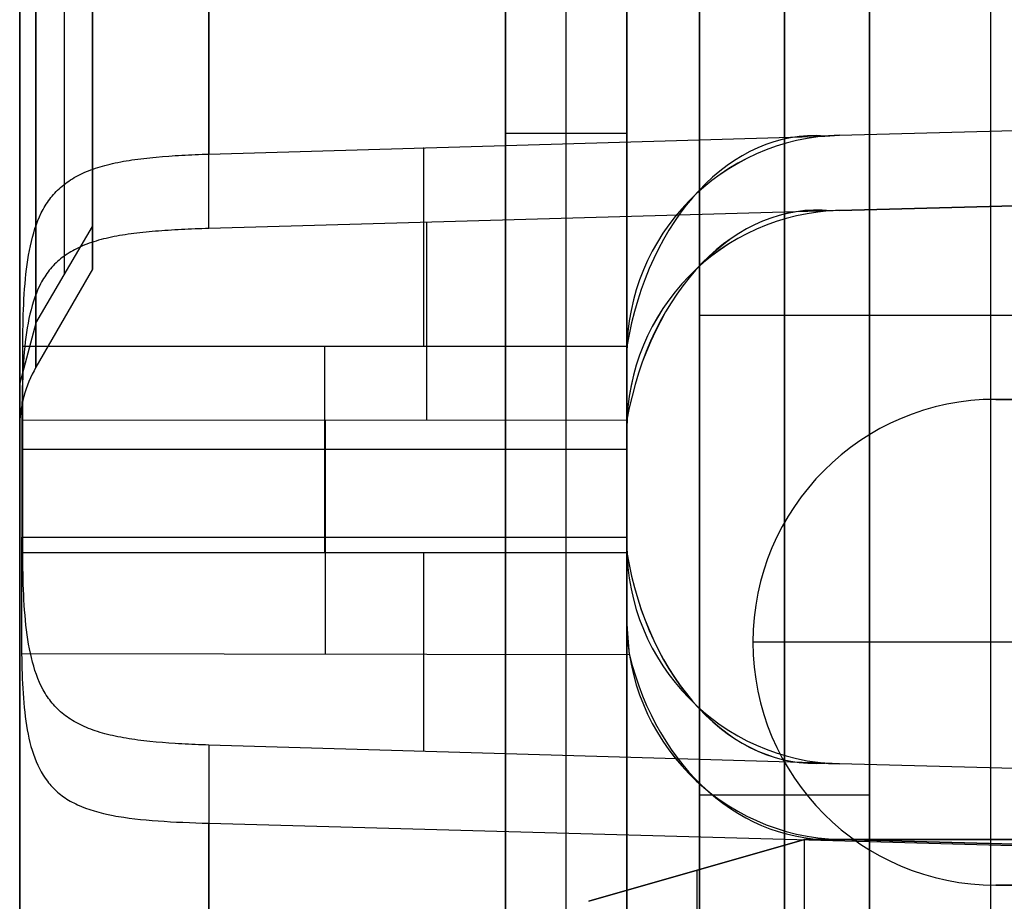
# Model space of a CAD drawing. Extents: x -8 to 8, y 0 to 107.
# Tile 137 of 256: x -8.42 to -4.36, y 25.62 to 29.24. Entities that reach past the tile are written whole.
import ezdxf

# ---------------------------------------------------------------- set-up
doc = ezdxf.new("R2010")
doc.units = 0
doc.layers.add('COUPLER_CASE', color=7, linetype='CONTINUOUS')
doc.layers.add('COUPLER_PCB', color=7, linetype='CONTINUOUS')

msp = doc.modelspace()

# ---------------------------------------------------------------- linework, layer by layer
at = {"layer": 'COUPLER_CASE', "color": 254}
for p, q in [((-6.4153, 39.6006, 131.5816), (-6.4153, 24.6268, 131.5816)), ((-6.4153, 39.6006, 120.6078), (-6.4153, 24.6268, 120.6078)), ((-6.4153, 39.6006, 113.5816), (-6.4153, 24.6268, 113.5816)), ((-6.4153, 39.6006, 102.6078), (-6.4153, 24.6268, 102.6078)), ((-6.4153, 21.1686, 50.6078), (-6.4153, 39.6006, 50.6078)), ((-6.4153, 39.6006, 98.1583), (-6.4153, 21.1686, 98.1583)), ((-6.4153, 39.6006, 44.5816), (-6.4153, 21.1668, 44.5816)), ((-6.4153, 39.6006, 126.0947), (-6.4153, 24.6268, 126.0947)), ((-6.4153, 39.6006, 108.0947), (-6.4153, 24.6268, 108.0947)), ((-6.4153, 21.1686, 74.3831), (-6.4153, 39.6006, 74.3831)), ((-6.4153, 23.8885, 32.5947), (-6.4153, 39.6006, 32.5947)), ((-6.1653, 24.6202, 131.5882), (-6.1653, 39.6071, 131.5882)), ((-6.1653, 24.6202, 120.6013), (-6.1653, 39.6071, 120.6013)), ((-6.1653, 24.6202, 113.5882), (-6.1653, 39.6071, 113.5882)), ((-6.1653, 24.6202, 102.6013), (-6.1653, 39.6071, 102.6013)), ((-6.1653, 21.1621, 50.6013), (-6.1653, 39.6071, 50.6013)), ((-6.1653, 21.1621, 98.1648), (-6.1653, 39.6071, 98.1648)), ((-6.1653, 21.1602, 44.5882), (-6.1653, 39.6071, 44.5882)), ((-5.9153, 39.6137, 113.5947), (-5.9153, 24.6137, 113.5947)), ((-5.9153, 24.6137, 102.5947), (-5.9153, 39.6137, 102.5947)), ((-5.9153, 39.6137, 131.5947), (-5.9153, 24.6137, 131.5947)), ((-5.9153, 24.6137, 120.5947), (-5.9153, 39.6137, 120.5947)), ((-5.9153, 39.6137, 98.1714), (-5.9153, 21.1555, 98.1714)), ((-5.9153, 21.1555, 50.5947), (-5.9153, 39.6137, 50.5947)), ((-5.9153, 39.6137, 44.5947), (-5.9153, 21.1537, 44.5947)), ((-8.4153, 5.3571, 144.7152), (-8.4153, 35.722, 144.7152)), ((-6.1653, 23.8951, 20.6013), (-6.1653, 33.6573, 20.6013)), ((-5.9153, 23.9016, 20.5947), (-5.9153, 33.6638, 20.5947)), ((-6.4153, 23.8885, 20.6078), (-6.4153, 33.6507, 20.6078)), ((-5.9153, 27.8696, 143.0592), (-5.9153, 31.0803, 143.0592)), ((-5.9153, 30.9474, 8.3373), (-5.9153, 27.5597, 8.3373)), ((-8.4153, 30.8775, 6.6812), (-8.4153, 19.0786, 6.6812)), ((-7.6363, 28.3849, 5.8815), (-7.6363, 30.8775, 5.8815)), ((-7.6363, 30.2586, 145.515), (-7.6363, 28.6913, 145.515)), ((-8.4153, 18.3788, 75.6982), (-8.4153, 29.4154, 75.6982)), ((-5.0389, 28.7693, 143.0821), (1.4297, 28.9387, 143.2515)), ((-5.0389, 28.7693, 145.583), (-0.0703, 28.8994, 145.7131)), ((-5.0389, 28.7693, 144.3976), (-0.0703, 28.8994, 144.3976)), ((-7.6363, 28.6913, 145.515), (-5.0992, 28.7657, 145.5814)), ((-5.9153, 28.7762, 20.5947), (-6.4153, 28.7762, 20.6078)), ((-5.0992, 28.7657, 145.5814), (-5.0389, 28.7693, 145.583)), ((-5.0389, 28.7693, 143.0821), (-5.0389, 28.7693, 145.583)), ((-7.9649, 28.6655, 145.4348), (-7.9531, 28.6673, 145.4404)), ((-7.9531, 28.6673, 145.4404), (-7.9411, 28.669, 145.4459)), ((-7.9411, 28.669, 145.4459), (-7.929, 28.6706, 145.4511)), ((-7.929, 28.6706, 145.4511), (-7.9168, 28.6722, 145.4562)), ((-7.9168, 28.6722, 145.4562), (-7.9044, 28.6737, 145.4611)), ((-7.9044, 28.6737, 145.4611), (-7.8793, 28.6764, 145.4704)), ((-7.8793, 28.6764, 145.4704), (-7.8666, 28.6777, 145.4747)), ((-7.8666, 28.6777, 145.4747), (-7.8538, 28.6789, 145.4788)), ((-7.8538, 28.6789, 145.4788), (-7.8278, 28.6812, 145.4864)), ((-7.8278, 28.6812, 145.4864), (-7.8014, 28.6832, 145.4932)), ((-7.8014, 28.6832, 145.4932), (-7.7881, 28.6841, 145.4963)), ((-7.7881, 28.6841, 145.4963), (-7.7747, 28.685, 145.4991)), ((-7.7747, 28.685, 145.4991), (-7.7612, 28.6858, 145.5018)), ((-7.7612, 28.6858, 145.5018), (-7.7476, 28.6866, 145.5042)), ((-7.7476, 28.6866, 145.5042), (-7.7339, 28.6874, 145.5064)), ((-7.7339, 28.6874, 145.5064), (-7.7202, 28.6881, 145.5083)), ((-7.7202, 28.6881, 145.5083), (-7.7063, 28.6887, 145.51)), ((-7.7063, 28.6887, 145.51), (-7.6924, 28.6893, 145.5115)), ((-7.6924, 28.6893, 145.5115), (-7.6785, 28.6899, 145.5127)), ((-7.6785, 28.6899, 145.5127), (-7.6645, 28.6904, 145.5137)), ((-7.6645, 28.6904, 145.5137), (-7.6504, 28.6909, 145.5145)), ((-7.6504, 28.6909, 145.5145), (-7.6363, 28.6913, 145.515)), ((-8.1317, 28.6227, 145.3259), (-8.1226, 28.6262, 145.3335)), ((-8.1226, 28.6262, 145.3335), (-8.1133, 28.6296, 145.341)), ((-8.1133, 28.6296, 145.341), (-8.1038, 28.6329, 145.3484)), ((-8.1038, 28.6329, 145.3484), (-8.0942, 28.6361, 145.3558)), ((-8.0942, 28.6361, 145.3558), (-8.0844, 28.6391, 145.3631)), ((-8.0844, 28.6391, 145.3631), (-8.0744, 28.642, 145.3702)), ((-8.0744, 28.642, 145.3702), (-8.0643, 28.6449, 145.3773)), ((-8.0643, 28.6449, 145.3773), (-8.0539, 28.6476, 145.3842)), ((-8.0539, 28.6476, 145.3842), (-8.0434, 28.6502, 145.391)), ((-8.0434, 28.6502, 145.391), (-8.0327, 28.6526, 145.3977)), ((-8.0327, 28.6526, 145.3977), (-8.0218, 28.655, 145.4043)), ((-8.0218, 28.655, 145.4043), (-8.0107, 28.6573, 145.4107)), ((-8.0107, 28.6573, 145.4107), (-7.9995, 28.6595, 145.4169)), ((-7.9995, 28.6595, 145.4169), (-7.9881, 28.6616, 145.4231)), ((-7.9881, 28.6616, 145.4231), (-7.9766, 28.6636, 145.429)), ((-7.9766, 28.6636, 145.429), (-7.9649, 28.6655, 145.4348)), ((1.4297, 28.6288, 8.145), (-5.0389, 28.4594, 8.3143)), ((-8.213, 28.5804, 145.2467), (-8.2057, 28.5852, 145.2548)), ((-8.2057, 28.5852, 145.2548), (-8.1981, 28.5899, 145.2629)), ((-8.1981, 28.5899, 145.2629), (-8.1904, 28.5945, 145.271)), ((-8.1904, 28.5945, 145.271), (-8.1825, 28.5989, 145.2789)), ((-8.1825, 28.5989, 145.2789), (-8.1745, 28.6032, 145.2869)), ((-8.1745, 28.6032, 145.2869), (-8.1663, 28.6074, 145.2948)), ((-8.1663, 28.6074, 145.2948), (-8.1579, 28.6114, 145.3026)), ((-8.1579, 28.6114, 145.3026), (-8.1494, 28.6153, 145.3104)), ((-8.1494, 28.6153, 145.3104), (-8.1406, 28.6191, 145.3182)), ((-8.1406, 28.6191, 145.3182), (-8.1317, 28.6227, 145.3259)), ((-0.0703, 28.5895, 5.6834), (-5.0389, 28.4594, 5.8135)), ((-5.0389, 28.4594, 6.9989), (-0.0703, 28.5895, 6.9989)), ((-8.2592, 28.5429, 145.1901), (-8.2531, 28.5486, 145.1981)), ((-8.2531, 28.5486, 145.1981), (-8.2469, 28.5542, 145.2062)), ((-8.2469, 28.5542, 145.2062), (-8.2405, 28.5597, 145.2143)), ((-8.2405, 28.5597, 145.2143), (-8.2339, 28.5651, 145.2224)), ((-8.2339, 28.5651, 145.2224), (-8.2271, 28.5703, 145.2305)), ((-8.2271, 28.5703, 145.2305), (-8.2202, 28.5754, 145.2386)), ((-8.2202, 28.5754, 145.2386), (-8.213, 28.5804, 145.2467)), ((-8.2964, 28.4991, 145.1348), (-8.2916, 28.5057, 145.1426)), ((-8.2916, 28.5057, 145.1426), (-8.2866, 28.5122, 145.1504)), ((-8.2866, 28.5122, 145.1504), (-8.2814, 28.5186, 145.1583)), ((-8.2814, 28.5186, 145.1583), (-8.2761, 28.5249, 145.1662)), ((-8.2761, 28.5249, 145.1662), (-8.2706, 28.531, 145.1741)), ((-8.2706, 28.531, 145.1741), (-8.265, 28.537, 145.1821)), ((-8.265, 28.537, 145.1821), (-8.2592, 28.5429, 145.1901)), ((-8.3263, 28.4489, 145.0818), (-8.3185, 28.4638, 145.0966)), ((-8.3185, 28.4638, 145.0966), (-8.3143, 28.4711, 145.1041)), ((-8.3143, 28.4711, 145.1041), (-8.3101, 28.4783, 145.1117)), ((-8.3101, 28.4783, 145.1117), (-8.3057, 28.4854, 145.1194)), ((-8.3057, 28.4854, 145.1194), (-8.3011, 28.4923, 145.1271)), ((-8.3011, 28.4923, 145.1271), (-8.2964, 28.4991, 145.1348)), ((-8.3403, 28.4176, 145.0531), (-8.3336, 28.4335, 145.0673)), ((-8.3336, 28.4335, 145.0673), (-8.3263, 28.4489, 145.0818)), ((-5.0739, 28.4578, 5.8144), (-7.6363, 28.3849, 5.8815)), ((-5.0389, 28.4594, 5.8135), (-5.0389, 28.4594, 8.3143)), ((-8.3578, 28.3672, 145.0129), (-8.3524, 28.3845, 145.026)), ((-8.3524, 28.3845, 145.026), (-8.3466, 28.4013, 145.0393)), ((-8.3484, 27.9953, 65.6447), (-8.1153, 28.3936, 65.5785)), ((-8.3466, 28.4013, 145.0393), (-8.3403, 28.4176, 145.0531)), ((-7.6933, 28.383, 5.885), (-7.7074, 28.3824, 5.8865)), ((-7.6792, 28.3835, 5.8838), (-7.6933, 28.383, 5.885)), ((-7.6649, 28.384, 5.8828), (-7.6792, 28.3835, 5.8838)), ((-7.6506, 28.3845, 5.882), (-7.6649, 28.384, 5.8828)), ((-7.6363, 28.3849, 5.8815), (-7.6506, 28.3845, 5.882)), ((-8.3673, 28.3315, 144.9881), (-8.3628, 28.3495, 145.0002)), ((-8.3628, 28.3495, 145.0002), (-8.3578, 28.3672, 145.0129)), ((-8.0594, 28.3443, 6.0158), (-8.0699, 28.3418, 6.0229)), ((-8.0487, 28.3468, 6.0088), (-8.0594, 28.3443, 6.0158)), ((-8.0377, 28.3491, 6.0019), (-8.0487, 28.3468, 6.0088)), ((-8.0266, 28.3514, 5.9951), (-8.0377, 28.3491, 6.0019)), ((-8.0154, 28.3535, 5.9885), (-8.0266, 28.3514, 5.9951)), ((-8.004, 28.3556, 5.982), (-8.0154, 28.3535, 5.9885)), ((-7.9924, 28.3575, 5.9757), (-8.004, 28.3556, 5.982)), ((-7.9807, 28.3594, 5.9696), (-7.9924, 28.3575, 5.9757)), ((-7.9689, 28.3611, 5.9636), (-7.9807, 28.3594, 5.9696)), ((-7.9569, 28.3628, 5.9578), (-7.9689, 28.3611, 5.9636)), ((-7.9448, 28.3644, 5.9523), (-7.9569, 28.3628, 5.9578)), ((-7.9326, 28.3659, 5.9468), (-7.9448, 28.3644, 5.9523)), ((-7.9202, 28.3673, 5.9416), (-7.9326, 28.3659, 5.9468)), ((-7.9077, 28.3687, 5.9366), (-7.9202, 28.3673, 5.9416)), ((-7.8951, 28.37, 5.9318), (-7.9077, 28.3687, 5.9366)), ((-7.8824, 28.3712, 5.9271), (-7.8951, 28.37, 5.9318)), ((-7.8696, 28.3724, 5.9227), (-7.8824, 28.3712, 5.9271)), ((-7.8566, 28.3735, 5.9185), (-7.8696, 28.3724, 5.9227)), ((-7.8435, 28.3745, 5.9145), (-7.8566, 28.3735, 5.9185)), ((-7.8304, 28.3755, 5.9107), (-7.8435, 28.3745, 5.9145)), ((-7.8171, 28.3765, 5.9071), (-7.8304, 28.3755, 5.9107)), ((-7.8037, 28.3774, 5.9037), (-7.8171, 28.3765, 5.9071)), ((-7.7902, 28.3782, 5.9006), (-7.8037, 28.3774, 5.9037)), ((-7.7766, 28.379, 5.8976), (-7.7902, 28.3782, 5.9006)), ((-7.7629, 28.3798, 5.895), (-7.7766, 28.379, 5.8976)), ((-7.7492, 28.3805, 5.8925), (-7.7629, 28.3798, 5.895)), ((-7.7353, 28.3812, 5.8903), (-7.7492, 28.3805, 5.8925)), ((-7.7214, 28.3818, 5.8883), (-7.7353, 28.3812, 5.8903)), ((-7.7074, 28.3824, 5.8865), (-7.7214, 28.3818, 5.8883)), ((-8.3752, 28.2946, 144.9654), (-8.3714, 28.3132, 144.9765)), ((-8.3714, 28.3132, 144.9765), (-8.3673, 28.3315, 144.9881)), ((-8.1813, 28.3019, 6.1158), (-8.1893, 28.2978, 6.124)), ((-8.1731, 28.3059, 6.1078), (-8.1813, 28.3019, 6.1158)), ((-8.1647, 28.3098, 6.0997), (-8.1731, 28.3059, 6.1078)), ((-8.1562, 28.3135, 6.0917), (-8.1647, 28.3098, 6.0997)), ((-8.1474, 28.3171, 6.0838), (-8.1562, 28.3135, 6.0917)), ((-8.1384, 28.3206, 6.0759), (-8.1474, 28.3171, 6.0838)), ((-8.1292, 28.324, 6.0681), (-8.1384, 28.3206, 6.0759)), ((-8.1198, 28.3273, 6.0603), (-8.1292, 28.324, 6.0681)), ((-8.1102, 28.3304, 6.0527), (-8.1198, 28.3273, 6.0603)), ((-8.1004, 28.3334, 6.0451), (-8.1102, 28.3304, 6.0527)), ((-8.0904, 28.3363, 6.0376), (-8.1004, 28.3334, 6.0451)), ((-8.0802, 28.3391, 6.0302), (-8.0904, 28.3363, 6.0376)), ((-8.0699, 28.3418, 6.0229), (-8.0802, 28.3391, 6.0302)), ((-8.3817, 28.2566, 144.9447), (-8.3786, 28.2758, 144.9548)), ((-8.3786, 28.2758, 144.9548), (-8.3752, 28.2946, 144.9654)), ((-8.2404, 28.265, 6.1819), (-8.247, 28.2598, 6.1902)), ((-8.2337, 28.2701, 6.1736), (-8.2404, 28.265, 6.1819)), ((-8.2267, 28.2751, 6.1652), (-8.2337, 28.2701, 6.1736)), ((-8.2196, 28.2799, 6.1569), (-8.2267, 28.2751, 6.1652)), ((-8.2123, 28.2846, 6.1486), (-8.2196, 28.2799, 6.1569)), ((-8.2048, 28.2891, 6.1404), (-8.2123, 28.2846, 6.1486)), ((-8.1971, 28.2935, 6.1321), (-8.2048, 28.2891, 6.1404)), ((-8.1893, 28.2978, 6.124), (-8.1971, 28.2935, 6.1321)), ((-8.3871, 28.2175, 144.9261), (-8.3845, 28.2373, 144.9352)), ((-8.3845, 28.2373, 144.9352), (-8.3817, 28.2566, 144.9447)), ((-8.2827, 28.2254, 6.2401), (-8.2881, 28.2192, 6.2484)), ((-8.2772, 28.2315, 6.2318), (-8.2827, 28.2254, 6.2401)), ((-8.2715, 28.2375, 6.2236), (-8.2772, 28.2315, 6.2318)), ((-8.2656, 28.2433, 6.2152), (-8.2715, 28.2375, 6.2236)), ((-8.2596, 28.2489, 6.2069), (-8.2656, 28.2433, 6.2152)), ((-8.2534, 28.2544, 6.1986), (-8.2596, 28.2489, 6.2069)), ((-8.247, 28.2598, 6.1902), (-8.2534, 28.2544, 6.1986)), ((-8.3916, 28.1771, 144.9096), (-8.3895, 28.1974, 144.9176)), ((-8.3895, 28.1974, 144.9176), (-8.3871, 28.2175, 144.9261)), ((-8.1153, 28.2174, 63.7735), (-8.3484, 27.8138, 63.7735)), ((-8.3124, 28.1862, 6.2888), (-8.3168, 28.1792, 6.2967)), ((-8.3079, 28.1931, 6.2808), (-8.3124, 28.1862, 6.2888)), ((-8.3032, 28.1998, 6.2728), (-8.3079, 28.1931, 6.2808)), ((-8.2983, 28.2064, 6.2647), (-8.3032, 28.1998, 6.2728)), ((-8.2933, 28.2129, 6.2566), (-8.2983, 28.2064, 6.2647)), ((-8.2881, 28.2192, 6.2484), (-8.2933, 28.2129, 6.2566)), ((-8.3951, 28.1359, 144.8953), (-8.3934, 28.1566, 144.9022)), ((-8.3934, 28.1566, 144.9022), (-8.3916, 28.1771, 144.9096)), ((-8.3328, 28.1499, 6.3277), (-8.3401, 28.1346, 6.3427)), ((-8.329, 28.1574, 6.32), (-8.3328, 28.1499, 6.3277)), ((-8.3251, 28.1648, 6.3123), (-8.329, 28.1574, 6.32)), ((-8.321, 28.1721, 6.3045), (-8.3251, 28.1648, 6.3123)), ((-8.3168, 28.1792, 6.2967), (-8.321, 28.1721, 6.3045)), ((-8.3978, 28.0939, 144.8834), (-8.3965, 28.115, 144.8891)), ((-8.3965, 28.115, 144.8891), (-8.3951, 28.1359, 144.8953)), ((-8.3529, 28.1024, 6.3717), (-8.3586, 28.0857, 6.3857)), ((-8.3467, 28.1187, 6.3574), (-8.3529, 28.1024, 6.3717)), ((-8.3401, 28.1346, 6.3427), (-8.3467, 28.1187, 6.3574)), ((-8.3998, 28.0514, 144.8737), (-8.3989, 28.0727, 144.8783)), ((-8.3989, 28.0727, 144.8783), (-8.3978, 28.0939, 144.8834)), ((-8.3639, 28.0684, 6.3993), (-8.3687, 28.0507, 6.4124)), ((-8.3586, 28.0857, 6.3857), (-8.3639, 28.0684, 6.3993)), ((-8.4011, 28.0083, 144.8665), (-8.4005, 28.0299, 144.8698)), ((-8.4005, 28.0299, 144.8698), (-8.3998, 28.0514, 144.8737)), ((-8.3731, 28.0327, 6.425), (-8.3771, 28.0143, 6.4371)), ((-8.3687, 28.0507, 6.4124), (-8.3731, 28.0327, 6.425)), ((-8.3484, 27.9953, 65.6447), (-8.4153, 27.7486, 65.6856)), ((-8.4019, 27.9649, 144.8616), (-8.4016, 27.9867, 144.8638)), ((-8.4016, 27.9867, 144.8638), (-8.4011, 28.0083, 144.8665)), ((-8.3808, 27.9956, 6.4487), (-8.3841, 27.9767, 6.4597)), ((-8.3771, 28.0143, 6.4371), (-8.3808, 27.9956, 6.4487)), ((-8.4023, 27.9213, 144.8592), (-8.4022, 27.9431, 144.8601)), ((-8.4022, 27.9431, 144.8601), (-8.4019, 27.9649, 144.8616)), ((-8.3897, 27.938, 6.4802), (-8.3922, 27.9181, 6.4897)), ((-8.387, 27.9575, 6.4702), (-8.3897, 27.938, 6.4802)), ((-8.3841, 27.9767, 6.4597), (-8.387, 27.9575, 6.4702)), ((-8.4023, 27.8994, 144.8589), (-8.4023, 27.9213, 144.8592)), ((-8.4023, 27.0505, 144.8589), (-8.4023, 27.8994, 144.8589)), ((-5.9149, 27.8994, 144.7938), (-8.4023, 27.8994, 144.8589)), ((-8.3944, 27.8979, 6.4987), (-8.3963, 27.8774, 6.507)), ((-8.3922, 27.9181, 6.4897), (-8.3944, 27.8979, 6.4987)), ((-7.1586, 27.0505, 144.8263), (-7.1586, 27.8994, 144.8263)), ((-8.3981, 27.8567, 6.5148), (-8.3996, 27.8358, 6.5221)), ((-8.3963, 27.8774, 6.507), (-8.3981, 27.8567, 6.5148)), ((-5.9153, 27.8696, 144.7938), (-5.9153, 27.8696, 143.0592)), ((-5.9153, 27.0803, 144.7938), (-5.9153, 27.8696, 144.7938)), ((-8.3996, 27.8358, 6.5221), (-8.401, 27.8147, 6.5287)), ((-8.4021, 27.7934, 6.5347), (-8.4031, 27.772, 6.5402)), ((-8.401, 27.8147, 6.5287), (-8.4021, 27.7934, 6.5347)), ((-8.404, 27.7504, 6.545), (-8.4047, 27.7287, 6.5493)), ((-8.4031, 27.772, 6.5402), (-8.404, 27.7504, 6.545)), ((-8.4052, 27.7068, 6.5529), (-8.4056, 27.6849, 6.5559)), ((-8.4047, 27.7287, 6.5493), (-8.4052, 27.7068, 6.5529)), ((-8.4059, 27.6629, 6.5583), (-8.4062, 27.6408, 6.56)), ((-8.4056, 27.6849, 6.5559), (-8.4059, 27.6629, 6.5583)), ((-8.4063, 27.6186, 6.5612), (-8.4064, 27.5964, 6.5617)), ((-8.4062, 27.6408, 6.56), (-8.4063, 27.6186, 6.5612)), ((-8.4064, 27.5964, 6.5617), (-8.4076, 26.6343, 6.5701)), ((-8.4064, 27.5964, 6.5617), (-5.9146, 27.597, 6.6269)), ((-7.1562, 26.6324, 6.6029), (-7.1559, 27.5967, 6.5944)), ((-5.9153, 27.5597, 6.6272), (-5.9146, 27.597, 6.6269)), ((-5.9153, 27.5597, 6.6272), (-5.9153, 26.7697, 6.6342)), ((-5.9153, 27.5597, 8.3373), (-5.9153, 27.5597, 6.6272)), ((-5.9153, 27.4749, 144.7938), (-8.4023, 27.4749, 144.8589)), ((-8.407, 27.1137, 6.5659), (-5.9153, 27.1137, 6.6312)), ((-8.4023, 27.0505, 144.8589), (-5.9149, 27.0505, 144.7938)), ((-8.4023, 27.0286, 144.8592), (-8.4023, 27.0505, 144.8589)), ((-5.9153, 27.0803, 143.0592), (-5.9153, 27.0803, 144.7938)), ((-5.9153, 23.8696, 143.0592), (-5.9153, 27.0803, 143.0592)), ((-8.4022, 27.0067, 144.8601), (-8.4023, 27.0286, 144.8592)), ((-8.4019, 26.9849, 144.8616), (-8.4022, 27.0067, 144.8601)), ((-8.4016, 26.9632, 144.8638), (-8.4019, 26.9849, 144.8616)), ((-8.4011, 26.9415, 144.8665), (-8.4016, 26.9632, 144.8638)), ((-8.4005, 26.9199, 144.8698), (-8.4011, 26.9415, 144.8665)), ((-8.3998, 26.8984, 144.8738), (-8.4005, 26.9199, 144.8698)), ((-8.3989, 26.8771, 144.8783), (-8.3998, 26.8984, 144.8738)), ((-8.3978, 26.8558, 144.8834), (-8.3989, 26.8771, 144.8783)), ((-8.3965, 26.8348, 144.8891), (-8.3978, 26.8558, 144.8834)), ((-8.3951, 26.8139, 144.8954), (-8.3965, 26.8348, 144.8891)), ((-8.3934, 26.7932, 144.9022), (-8.3951, 26.8139, 144.8954)), ((-8.3916, 26.7727, 144.9096), (-8.3934, 26.7932, 144.9022)), ((-8.3895, 26.7524, 144.9176), (-8.3916, 26.7727, 144.9096)), ((-5.9153, 26.7697, 8.3373), (-5.9153, 23.5597, 8.3373)), ((-5.9153, 26.7697, 6.6342), (-5.9153, 26.7697, 8.3373)), ((-5.9045, 26.6305, 6.6357), (-5.9153, 26.7697, 6.6342)), ((-8.3871, 26.7323, 144.9261), (-8.3895, 26.7524, 144.9176)), ((-8.3845, 26.7125, 144.9352), (-8.3871, 26.7323, 144.9261)), ((-8.3817, 26.6932, 144.9447), (-8.3845, 26.7125, 144.9352)), ((-8.3786, 26.6741, 144.9548), (-8.3817, 26.6932, 144.9447)), ((-8.3752, 26.6553, 144.9654), (-8.3786, 26.6741, 144.9548)), ((-8.3714, 26.6367, 144.9765), (-8.3752, 26.6553, 144.9654)), ((-8.4076, 26.6343, 6.5701), (-8.4072, 26.6136, 6.5672)), ((-5.9045, 26.6305, 6.6357), (-8.4076, 26.6343, 6.5701)), ((-8.4072, 26.6136, 6.5672), (-8.4067, 26.593, 6.5638)), ((-8.3673, 26.6184, 144.9881), (-8.3714, 26.6367, 144.9765)), ((-8.3628, 26.6004, 145.0002), (-8.3673, 26.6184, 144.9881)), ((-8.3578, 26.5827, 145.0128), (-8.3628, 26.6004, 145.0002)), ((-8.4067, 26.593, 6.5638), (-8.4061, 26.5725, 6.5597)), ((-8.4061, 26.5725, 6.5597), (-8.4055, 26.552, 6.5551)), ((-8.3524, 26.5654, 145.0259), (-8.3578, 26.5827, 145.0128)), ((-8.3466, 26.5487, 145.0393), (-8.3524, 26.5654, 145.0259)), ((-8.4055, 26.552, 6.5551), (-8.4046, 26.5317, 6.55)), ((-8.4046, 26.5317, 6.55), (-8.4037, 26.5115, 6.5444)), ((-8.3403, 26.5323, 145.0531), (-8.3466, 26.5487, 145.0393)), ((-8.3335, 26.5164, 145.0673), (-8.3403, 26.5323, 145.0531)), ((-8.4037, 26.5115, 6.5444), (-8.4026, 26.4914, 6.5382)), ((-8.4026, 26.4914, 6.5382), (-8.4014, 26.4716, 6.5314)), ((-8.3263, 26.501, 145.0818), (-8.3335, 26.5164, 145.0673)), ((-8.3184, 26.486, 145.0967), (-8.3263, 26.501, 145.0818)), ((-8.3143, 26.4787, 145.1042), (-8.3184, 26.486, 145.0967)), ((-8.3101, 26.4715, 145.1117), (-8.3143, 26.4787, 145.1042)), ((-8.4014, 26.4716, 6.5314), (-8.4, 26.4519, 6.5242)), ((-8.4, 26.4519, 6.5242), (-8.3984, 26.4325, 6.5164)), ((-8.3057, 26.4645, 145.1194), (-8.3101, 26.4715, 145.1117)), ((-8.3011, 26.4576, 145.1271), (-8.3057, 26.4645, 145.1194)), ((-8.2964, 26.4508, 145.1348), (-8.3011, 26.4576, 145.1271)), ((-8.2916, 26.4441, 145.1426), (-8.2964, 26.4508, 145.1348)), ((-8.2865, 26.4376, 145.1505), (-8.2916, 26.4441, 145.1426)), ((-8.2813, 26.4311, 145.1584), (-8.2865, 26.4376, 145.1505)), ((-8.3984, 26.4325, 6.5164), (-8.3966, 26.4132, 6.5081)), ((-8.3966, 26.4132, 6.5081), (-8.3945, 26.3943, 6.4993)), ((-8.276, 26.4249, 145.1664), (-8.2813, 26.4311, 145.1584)), ((-8.2705, 26.4187, 145.1744), (-8.276, 26.4249, 145.1664)), ((-8.2648, 26.4127, 145.1824), (-8.2705, 26.4187, 145.1744)), ((-8.2589, 26.4068, 145.1904), (-8.2648, 26.4127, 145.1824)), ((-8.2529, 26.4011, 145.1984), (-8.2589, 26.4068, 145.1904)), ((-8.2467, 26.3955, 145.2065), (-8.2529, 26.4011, 145.1984)), ((-8.3945, 26.3943, 6.4993), (-8.3923, 26.3755, 6.4901)), ((-8.3923, 26.3755, 6.4901), (-8.3898, 26.3571, 6.4803)), ((-8.3898, 26.3571, 6.4803), (-8.387, 26.3389, 6.4701)), ((-8.2403, 26.39, 145.2146), (-8.2467, 26.3955, 145.2065)), ((-8.2337, 26.3846, 145.2227), (-8.2403, 26.39, 145.2146)), ((-8.2269, 26.3794, 145.2307), (-8.2337, 26.3846, 145.2227)), ((-8.22, 26.3743, 145.2388), (-8.2269, 26.3794, 145.2307)), ((-8.2128, 26.3694, 145.2469), (-8.22, 26.3743, 145.2388)), ((-8.2055, 26.3646, 145.2549), (-8.2128, 26.3694, 145.2469)), ((-8.198, 26.3599, 145.2629), (-8.2055, 26.3646, 145.2549)), ((-8.1904, 26.3554, 145.2709), (-8.198, 26.3599, 145.2629)), ((-8.1825, 26.351, 145.2789), (-8.1904, 26.3554, 145.2709)), ((-8.387, 26.3389, 6.4701), (-8.384, 26.3211, 6.4595)), ((-8.384, 26.3211, 6.4595), (-8.3807, 26.3036, 6.4484)), ((-8.1745, 26.3467, 145.2868), (-8.1825, 26.351, 145.2789)), ((-8.1663, 26.3426, 145.2947), (-8.1745, 26.3467, 145.2868)), ((-8.158, 26.3385, 145.3025), (-8.1663, 26.3426, 145.2947)), ((-8.1494, 26.3346, 145.3103), (-8.158, 26.3385, 145.3025)), ((-8.1407, 26.3309, 145.3181), (-8.1494, 26.3346, 145.3103)), ((-8.1317, 26.3272, 145.3257), (-8.1407, 26.3309, 145.3181)), ((-8.1227, 26.3237, 145.3333), (-8.1317, 26.3272, 145.3257)), ((-8.1134, 26.3203, 145.3409), (-8.1227, 26.3237, 145.3333)), ((-8.1039, 26.317, 145.3483), (-8.1134, 26.3203, 145.3409)), ((-8.0943, 26.3139, 145.3557), (-8.1039, 26.317, 145.3483)), ((-8.3807, 26.3036, 6.4484), (-8.3771, 26.2865, 6.4369)), ((-8.3771, 26.2865, 6.4369), (-8.3732, 26.2697, 6.425)), ((-8.0845, 26.3108, 145.3629), (-8.0943, 26.3139, 145.3557)), ((-8.0745, 26.3079, 145.3701), (-8.0845, 26.3108, 145.3629)), ((-8.0643, 26.3051, 145.3772), (-8.0745, 26.3079, 145.3701)), ((-8.054, 26.3023, 145.3841), (-8.0643, 26.3051, 145.3772)), ((-8.0434, 26.2997, 145.3909), (-8.054, 26.3023, 145.3841)), ((-8.0327, 26.2972, 145.3977), (-8.0434, 26.2997, 145.3909)), ((-8.0218, 26.2949, 145.4042), (-8.0327, 26.2972, 145.3977)), ((-8.0107, 26.2926, 145.4107), (-8.0218, 26.2949, 145.4042)), ((-7.9995, 26.2904, 145.417), (-8.0107, 26.2926, 145.4107)), ((-7.9881, 26.2883, 145.4231), (-7.9995, 26.2904, 145.417)), ((-7.9765, 26.2863, 145.429), (-7.9881, 26.2883, 145.4231)), ((-7.9648, 26.2844, 145.4348), (-7.9765, 26.2863, 145.429)), ((-7.953, 26.2826, 145.4405), (-7.9648, 26.2844, 145.4348)), ((-7.941, 26.2809, 145.4459), (-7.953, 26.2826, 145.4405)), ((-7.9289, 26.2792, 145.4512), (-7.941, 26.2809, 145.4459)), ((-7.9167, 26.2777, 145.4563), (-7.9289, 26.2792, 145.4512)), ((-7.9043, 26.2762, 145.4612), (-7.9167, 26.2777, 145.4563)), ((-7.8792, 26.2734, 145.4704), (-7.9043, 26.2762, 145.4612)), ((-8.3732, 26.2697, 6.425), (-8.3688, 26.2531, 6.4126)), ((-8.3688, 26.2531, 6.4126), (-8.3641, 26.2369, 6.3998)), ((-8.3641, 26.2369, 6.3998), (-8.359, 26.221, 6.3866)), ((-7.8537, 26.271, 145.4788), (-7.8792, 26.2734, 145.4704)), ((-7.8277, 26.2687, 145.4865), (-7.8537, 26.271, 145.4788)), ((-7.8013, 26.2667, 145.4932), (-7.8277, 26.2687, 145.4865)), ((-7.7746, 26.2649, 145.4992), (-7.8013, 26.2667, 145.4932)), ((-7.7611, 26.264, 145.5018), (-7.7746, 26.2649, 145.4992)), ((-7.7475, 26.2633, 145.5042), (-7.7611, 26.264, 145.5018)), ((-7.7338, 26.2625, 145.5064), (-7.7475, 26.2633, 145.5042)), ((-7.7201, 26.2618, 145.5083), (-7.7338, 26.2625, 145.5064)), ((-7.7063, 26.2612, 145.51), (-7.7201, 26.2618, 145.5083)), ((-7.6924, 26.2606, 145.5115), (-7.7063, 26.2612, 145.51)), ((-7.6785, 26.26, 145.5127), (-7.6924, 26.2606, 145.5115)), ((-7.6645, 26.2595, 145.5137), (-7.6785, 26.26, 145.5127)), ((-7.6504, 26.259, 145.5145), (-7.6645, 26.2595, 145.5137)), ((-7.6363, 26.2586, 145.515), (-7.6504, 26.259, 145.5145)), ((-5.0992, 26.1842, 145.5814), (-7.6363, 26.2586, 145.515)), ((-7.6363, 26.2586, 145.515), (-7.6363, 24.6913, 145.515)), ((-8.359, 26.221, 6.3866), (-8.3534, 26.2055, 6.373)), ((-8.3534, 26.2055, 6.373), (-8.3474, 26.1903, 6.359)), ((-8.3474, 26.1903, 6.359), (-8.3409, 26.1757, 6.3447)), ((-8.3409, 26.1757, 6.3447), (-8.334, 26.1615, 6.3302)), ((-8.334, 26.1615, 6.3302), (-8.3266, 26.1477, 6.3154)), ((-5.0389, 26.1806, 145.583), (-5.0992, 26.1842, 145.5814)), ((-0.0703, 26.0505, 145.7131), (-5.0389, 26.1806, 145.583)), ((1.4297, 26.0112, 143.2515), (-5.0389, 26.1806, 143.0821)), ((-5.0389, 26.1806, 145.583), (-5.0389, 26.1806, 143.0821)), ((-0.0703, 26.0505, 144.3976), (-5.0389, 26.1806, 144.3976)), ((-8.3266, 26.1477, 6.3154), (-8.3186, 26.1344, 6.3003)), ((-8.3186, 26.1344, 6.3003), (-8.3102, 26.1216, 6.2851)), ((-8.3102, 26.1216, 6.2851), (-8.3012, 26.1092, 6.2696)), ((-8.3012, 26.1092, 6.2696), (-8.2965, 26.1032, 6.2618)), ((-8.2965, 26.1032, 6.2618), (-8.2916, 26.0973, 6.254)), ((-8.2916, 26.0973, 6.254), (-8.2866, 26.0916, 6.2462)), ((-8.2866, 26.0916, 6.2462), (-8.2815, 26.086, 6.2383)), ((-8.2815, 26.086, 6.2383), (-8.2762, 26.0805, 6.2304)), ((-8.2762, 26.0805, 6.2304), (-8.2707, 26.0751, 6.2225)), ((-8.2707, 26.0751, 6.2225), (-8.2651, 26.0698, 6.2146)), ((-8.2651, 26.0698, 6.2146), (-8.2593, 26.0647, 6.2066)), ((-8.2593, 26.0647, 6.2066), (-8.2534, 26.0597, 6.1986)), ((-8.2534, 26.0597, 6.1986), (-8.2472, 26.0548, 6.1907)), ((-8.2472, 26.0548, 6.1907), (-8.241, 26.05, 6.1827)), ((-8.241, 26.05, 6.1827), (-8.2345, 26.0454, 6.1748)), ((-8.2345, 26.0454, 6.1748), (-8.2279, 26.0408, 6.1668)), ((-8.2279, 26.0408, 6.1668), (-8.2211, 26.0364, 6.1589)), ((-8.2211, 26.0364, 6.1589), (-8.2142, 26.0321, 6.151)), ((-8.2142, 26.0321, 6.151), (-8.207, 26.028, 6.143)), ((-8.207, 26.028, 6.143), (-8.1997, 26.0239, 6.1352)), ((-8.1997, 26.0239, 6.1352), (-8.1922, 26.02, 6.1273)), ((-8.1922, 26.02, 6.1273), (-8.1846, 26.0162, 6.1194)), ((-8.1846, 26.0162, 6.1194), (-8.1767, 26.0125, 6.1116)), ((-8.1767, 26.0125, 6.1116), (-8.1607, 26.0054, 6.0963)), ((-8.1607, 26.0054, 6.0963), (-8.1439, 25.9989, 6.0811)), ((-8.1439, 25.9989, 6.0811), (-8.1265, 25.9928, 6.0662)), ((-8.1265, 25.9928, 6.0662), (-8.1085, 25.9871, 6.0516)), ((-8.1085, 25.9871, 6.0516), (-8.0898, 25.9818, 6.0374)), ((-8.0898, 25.9818, 6.0374), (-8.0705, 25.977, 6.0235)), ((-8.0705, 25.977, 6.0235), (-8.0505, 25.9725, 6.0101)), ((-8.0505, 25.9725, 6.0101), (-8.03, 25.9684, 5.9971)), ((-8.03, 25.9684, 5.9971), (-8.0194, 25.9664, 5.9908)), ((-8.0194, 25.9664, 5.9908), (-8.0087, 25.9646, 5.9846)), ((-8.0087, 25.9646, 5.9846), (-7.9869, 25.9612, 5.9727)), ((-7.9869, 25.9612, 5.9727), (-7.9645, 25.9581, 5.9614)), ((-7.9645, 25.9581, 5.9614), (-7.9415, 25.9552, 5.9508)), ((-7.9415, 25.9552, 5.9508), (-7.9181, 25.9527, 5.9408)), ((-7.9181, 25.9527, 5.9408), (-7.8943, 25.9504, 5.9315)), ((-7.8943, 25.9504, 5.9315), (-7.87, 25.9483, 5.9229)), ((-7.87, 25.9483, 5.9229), (-7.8454, 25.9464, 5.9151)), ((-7.8454, 25.9464, 5.9151), (-7.8203, 25.9447, 5.908)), ((-7.8203, 25.9447, 5.908), (-7.7948, 25.9431, 5.9017)), ((-7.7948, 25.9431, 5.9017), (-7.7691, 25.9417, 5.8962)), ((-7.7691, 25.9417, 5.8962), (-7.743, 25.9404, 5.8915)), ((-7.743, 25.9404, 5.8915), (-7.7167, 25.9393, 5.8877)), ((-7.7167, 25.9393, 5.8877), (-7.6901, 25.9382, 5.8847)), ((-7.6901, 25.9382, 5.8847), (-7.6633, 25.9373, 5.8827)), ((-7.6633, 25.9373, 5.8827), (-7.6363, 25.9365, 5.8815)), ((-7.6363, 24.3849, 5.8815), (-7.6363, 25.9365, 5.8815)), ((-7.6363, 25.9365, 5.8815), (-4.3254, 25.8451, 5.7948)), ((-5.0389, 25.87, 8.3143), (1.4297, 25.7006, 8.145)), ((-0.0703, 25.7399, 5.9062), (-5.0389, 25.87, 5.8987)), ((-5.0389, 25.87, 8.3143), (-5.0389, 25.87, 5.8987)), ((-0.0703, 25.7399, 7.1065), (-5.0389, 25.87, 7.1065))]:
    msp.add_line(p, q, dxfattribs=at)
at = {"layer": 'COUPLER_CASE', "color": 254, "extrusion": (1, 5.7132e-15, -1.98534e-15)}
msp.add_arc((199.4802, 42.2424, -8.1153), 172.6708, 159.402789, 172.232839, dxfattribs=at)
at = {"layer": 'COUPLER_CASE', "color": 254, "extrusion": (1, 0, 0)}
for centre, radius, start, end in [((199.4802, 42.2424, -8.2319), 172.8726, 159.405249, 172.230875), ((199.4802, 42.2424, -8.4153), 173.3244, 159.410689, 172.226565), ((37.5529, 63.7735, -8.4153), 9.9891, 168.96468, 239.89778)]:
    msp.add_arc(centre, radius, start, end, dxfattribs=at)
at = {"layer": 'COUPLER_CASE', "color": 254, "extrusion": (1, -1.40359e-14, 3.19261e-15)}
msp.add_arc((199.4802, 42.2424, -8.3484), 173.0744, 159.40769, 172.228936, dxfattribs=at)
at = {"layer": 'COUPLER_CASE', "color": 254, "extrusion": (1, -1.38778e-15, 0)}
msp.add_arc((199.4802, 42.2424, -8.4153), 173.3244, 159.410689, 172.226565, dxfattribs=at)
at = {"layer": 'COUPLER_CASE', "color": 254, "extrusion": (1, 1.20935e-15, -6.27887e-16)}
msp.add_arc((37.5529, 63.7735, -8.1153), 9.3355, 168.85229, 239.85858, dxfattribs=at)
at = {"layer": 'COUPLER_CASE', "color": 254, "extrusion": (1, 3.09357e-15, 1.05542e-15)}
msp.add_arc((37.5529, 63.7735, -8.3484), 9.7391, 168.92306, 239.89778, dxfattribs=at)
at = {"layer": 'COUPLER_CASE', "color": 254, "extrusion": (1, -9.69285e-11, 2.13367e-10)}
msp.add_arc((37.5529, 63.7735, -8.4153), 9.9891, 168.96452, 239.89761, dxfattribs=at)
at = {"layer": 'COUPLER_CASE', "color": 254, "extrusion": (-0.703989, 0.01729, 0.71)}
msp.add_arc((-27.5339, 98.3574, 107.45), 1.0986, 177.8896, 258.8827, dxfattribs=at)
at = {"layer": 'COUPLER_CASE', "color": 254, "extrusion": (-0.026177, 4.52379e-14, 0.999657)}
msp.add_arc((-27.8694, -1.2683, 143.165), 0.9001, 181.4898, 269.9905, dxfattribs=at)
at = {"layer": 'COUPLER_CASE', "color": 254}
for centre, radius, start, end in [((-5.0153, 27.8696, 144.3211), 0.9, 91.5, 180), ((-5.0153, 27.5597, 7.0754), 0.9, 91.5, 180), ((-7.9153, 27.5638, 63.7735), 0.5, 150, 180), ((-5.0153, 27.0803, 144.3211), 0.9, 180, 268.5), ((-5.0153, 26.7697, 7.118), 0.9, 180, 268.5)]:
    msp.add_arc(centre, radius, start, end, dxfattribs=at)
at = {"layer": 'COUPLER_CASE', "color": 254, "extrusion": (1, -1.79152e-15, 0)}
for centre, start, end in [((27.8994, 145.6407, -6.7508), 270, 352.8586), ((27.0505, 145.6407, -6.7508), 187.1414, 270)]:
    msp.add_arc(centre, 0.8251, start, end, dxfattribs=at)
at = {"layer": 'COUPLER_CASE', "color": 254, "extrusion": (0.703756, -0.016905, 0.710241)}
msp.add_arc((27.2116, 8.2426, 0.0778), 1.1178, 356.8494, 77.8435, dxfattribs=at)
at = {"layer": 'COUPLER_CASE', "color": 254, "extrusion": (0.703727, -0.016848, 0.710271)}
msp.add_arc((27.2094, 8.239, 0.0797), 1.1204, 356.9595, 77.7269, dxfattribs=at)
at = {"layer": 'COUPLER_CASE', "color": 254, "extrusion": (0.026177, -2.68205e-15, 0.999657)}
msp.add_arc((27.5596, 5.2314, 8.1796), 0.9001, 1.4898, 89.9905, dxfattribs=at)
at = {"layer": 'COUPLER_CASE', "color": 254, "extrusion": (0.026177, 1.17575e-10, 0.999657)}
msp.add_arc((27.5591, 5.1658, 5.6796), 0.9006, 1.4995, 3.7291, dxfattribs=at)
at = {"layer": 'COUPLER_CASE', "color": 254, "extrusion": (1, -1.77576e-15, 0)}
msp.add_arc((27.5895, 5.78, -6.7401), 0.8253, 5.4264, 89.4932, dxfattribs=at)
at = {"layer": 'COUPLER_CASE', "color": 254, "extrusion": (0.026177, 2.1551e-12, 0.999657)}
msp.add_arc((27.8696, 8.8039, 144.5893), 0.8997, 88.102, 90, dxfattribs=at)
at = {"layer": 'COUPLER_CASE', "color": 254, "extrusion": (-0.026177, -7.78389e-14, 0.999657)}
msp.add_arc((-27.0805, -1.2683, 143.165), 0.9001, 270.0095, 358.5102, dxfattribs=at)
at = {"layer": 'COUPLER_CASE', "color": 254, "extrusion": (0.026177, 2.62079e-12, 0.999657)}
msp.add_arc((27.0803, 8.8039, 144.5893), 0.8997, 90, 91.898, dxfattribs=at)
at = {"layer": 'COUPLER_CASE', "color": 254, "extrusion": (-0.703964, -0.017242, 0.710027)}
msp.add_arc((-27.4011, 99.3116, 106.5048), 1.1006, 281.2072, 2.0259, dxfattribs=at)
at = {"layer": 'COUPLER_CASE', "color": 254, "extrusion": (-0.703934, -0.017186, 0.710057)}
msp.add_arc((-27.4034, 99.3075, 106.5106), 1.1031, 281.3229, 1.9166, dxfattribs=at)
at = {"layer": 'COUPLER_CASE', "color": 254, "extrusion": (0.026177, -2.01505e-14, 0.999657)}
msp.add_arc((26.7698, 5.2314, 8.1796), 0.9001, 90.0095, 178.5102, dxfattribs=at)
at = {"layer": 'COUPLER_CASE', "color": 254, "extrusion": (0.610492, -0.069724, 0.788947)}
msp.add_arc((26.2832, 10.0387, -0.2262), 1.1616, 115.2056, 187.3452, dxfattribs=at)
at = {"layer": 'COUPLER_PCB', "color": 254}
for p, q in [((-5.616, 20.0517, 79.9105), (-5.616, 31.4517, 79.9105)), ((-5.616, 31.4517, 95.4105), (-5.616, 20.0517, 95.4105)), ((-5.616, 31.4517, 92.6605), (-5.616, 20.6517, 92.6605)), ((-5.616, 20.6517, 82.6605), (-5.616, 31.4517, 82.6605)), ((-5.616, 20.0517, 54.4105), (-5.616, 31.4517, 54.4105)), ((-5.616, 31.4517, 69.9105), (-5.616, 20.0517, 69.9105)), ((-5.616, 31.4517, 67.1605), (-5.616, 20.6517, 67.1605)), ((-5.616, 20.6517, 57.1605), (-5.616, 31.4517, 57.1605)), ((-5.266, 20.6517, 92.6605), (-5.266, 31.4517, 92.6605)), ((-5.266, 31.4517, 82.6605), (-5.266, 20.6517, 82.6605)), ((-5.266, 20.6517, 67.1605), (-5.266, 31.4517, 67.1605)), ((-5.266, 31.4517, 57.1605), (-5.266, 20.6517, 57.1605)), ((-4.916, 20.6517, 87.6605), (-4.916, 31.4517, 87.6605)), ((-4.916, 20.6517, 62.1605), (-4.916, 31.4517, 62.1605)), ((-4.416, 19.1517, 94.1605), (-4.416, 31.4517, 94.1605)), ((-4.416, 19.1517, 81.1605), (-4.416, 31.4517, 81.1605)), ((-4.416, 19.1517, 68.6605), (-4.416, 31.4517, 68.6605)), ((-4.416, 19.1517, 55.6605), (-4.416, 31.4517, 55.6605)), ((-4.916, 20.6517, 92.6605), (-4.916, 30.9517, 92.6605)), ((-4.916, 30.9517, 82.6605), (-4.916, 20.6517, 82.6605)), ((-4.916, 30.9517, 94.2605), (-4.916, 19.0517, 94.2605)), ((-4.916, 19.0517, 81.0605), (-4.916, 30.9517, 81.0605)), ((-4.916, 19.1517, 81.1605), (-4.916, 30.9517, 81.1605)), ((-4.916, 30.9517, 94.1605), (-4.916, 19.1517, 94.1605)), ((-4.916, 20.6517, 67.1605), (-4.916, 30.9517, 67.1605)), ((-4.916, 30.9517, 57.1605), (-4.916, 20.6517, 57.1605)), ((-4.916, 30.9517, 68.7605), (-4.916, 19.0517, 68.7605)), ((-4.916, 19.0517, 55.5605), (-4.916, 30.9517, 55.5605)), ((-4.916, 19.1517, 55.6605), (-4.916, 30.9517, 55.6605)), ((-4.916, 30.9517, 68.6605), (-4.916, 19.1517, 68.6605)), ((5.784, 28.0267, 79.9105), (-5.616, 28.0267, 79.9105)), ((5.784, 28.0267, 95.4105), (-5.616, 28.0267, 95.4105)), ((5.784, 28.0267, 54.4105), (-5.616, 28.0267, 54.4105)), ((5.784, 28.0267, 69.9105), (-5.616, 28.0267, 69.9105)), ((-0.866, 27.6817, 97.7305), (-4.396, 27.6817, 97.7305)), ((-4.396, 27.6817, 77.5905), (-0.866, 27.6817, 77.5905)), ((-0.916, 27.6817, 97.4305), (-4.396, 27.6817, 97.4305)), ((-4.396, 27.6817, 97.4305), (-4.396, 27.6817, 97.7305)), ((-4.396, 27.6817, 77.8905), (-4.396, 27.6817, 77.5905)), ((-4.396, 27.6817, 77.8905), (-0.916, 27.6817, 77.8905)), ((-0.866, 27.6817, 72.2305), (-4.396, 27.6817, 72.2305)), ((-4.396, 27.6817, 52.0905), (-0.866, 27.6817, 52.0905)), ((-0.916, 27.6817, 71.9305), (-4.396, 27.6817, 71.9305)), ((-4.396, 27.6817, 71.9305), (-4.396, 27.6817, 72.2305)), ((-4.396, 27.6817, 52.3905), (-4.396, 27.6817, 52.0905)), ((-4.396, 27.6817, 52.3905), (-0.916, 27.6817, 52.3905)), ((-0.866, 26.6817, 97.7305), (-5.396, 26.6817, 97.7305)), ((-0.866, 26.6817, 77.5905), (-5.396, 26.6817, 77.5905)), ((-5.396, 26.6817, 97.4305), (-5.396, 26.6817, 97.7305)), ((-5.396, 26.6817, 77.5905), (-5.396, 26.6817, 77.8905)), ((-0.916, 26.6817, 77.8905), (-5.396, 26.6817, 77.8905)), ((-0.916, 26.6817, 97.4305), (-5.396, 26.6817, 97.4305)), ((-0.866, 26.6817, 72.2305), (-5.396, 26.6817, 72.2305)), ((-0.866, 26.6817, 52.0905), (-5.396, 26.6817, 52.0905)), ((-5.396, 26.6817, 71.9305), (-5.396, 26.6817, 72.2305)), ((-5.396, 26.6817, 52.0905), (-5.396, 26.6817, 52.3905)), ((-0.916, 26.6817, 52.3905), (-5.396, 26.6817, 52.3905)), ((-0.916, 26.6817, 71.9305), (-5.396, 26.6817, 71.9305)), ((-4.916, 26.0517, 92.6605), (-5.616, 26.0517, 92.6605)), ((-4.916, 26.0517, 82.6605), (-5.616, 26.0517, 82.6605)), ((-4.916, 26.0517, 67.1605), (-5.616, 26.0517, 67.1605)), ((-4.916, 26.0517, 57.1605), (-5.616, 26.0517, 57.1605)), ((-4.916, 26.0517, 82.6605), (-4.916, 26.0517, 92.6605)), ((-4.916, 26.0517, 57.1605), (-4.916, 26.0517, 67.1605)), ((-5.616, 25.7517, 79.9105), (-5.616, 25.7517, 82.6605)), ((-5.616, 25.7517, 92.6605), (-5.616, 25.7517, 95.4105)), ((-5.616, 25.7517, 54.4105), (-5.616, 25.7517, 57.1605)), ((-5.616, 25.7517, 67.1605), (-5.616, 25.7517, 69.9105)), ((-4.396, 25.6817, 97.7305), (-0.866, 25.6817, 97.7305)), ((-0.866, 25.6817, 77.5905), (-4.396, 25.6817, 77.5905)), ((-4.396, 25.6817, 97.7305), (-4.396, 25.6817, 97.4305)), ((-4.396, 25.6817, 97.4305), (-0.916, 25.6817, 97.4305)), ((-4.396, 25.6817, 77.5905), (-4.396, 25.6817, 77.8905)), ((-0.916, 25.6817, 77.8905), (-4.396, 25.6817, 77.8905)), ((-4.396, 25.6817, 72.2305), (-0.866, 25.6817, 72.2305)), ((-0.866, 25.6817, 52.0905), (-4.396, 25.6817, 52.0905)), ((-4.396, 25.6817, 72.2305), (-4.396, 25.6817, 71.9305)), ((-4.396, 25.6817, 71.9305), (-0.916, 25.6817, 71.9305)), ((-4.396, 25.6817, 52.0905), (-4.396, 25.6817, 52.3905)), ((-0.916, 25.6817, 52.3905), (-4.396, 25.6817, 52.3905))]:
    msp.add_line(p, q, dxfattribs=at)
at = {"layer": 'COUPLER_PCB', "color": 250}
for p, q in [((-5.183, 25.8693, 24.5102), (-6.072, 25.6153, 24.2562)), ((-5.183, 25.8693, 21.005), (-6.072, 25.6153, 20.751)), ((-5.183, 25.8693, 23.7228), (-6.072, 25.6153, 23.9768)), ((-5.183, 25.8693, 20.2176), (-6.072, 25.6153, 20.4716)), ((-6.072, 25.6153, 24.1165), (-5.183, 25.8693, 24.1165)), ((-6.072, 25.6153, 20.6113), (-5.183, 25.8693, 20.6113)), ((-5.183, 25.8693, 24.5102), (-2.516, 25.8693, 24.5102)), ((-5.183, 25.0819, 24.5102), (-5.183, 25.8693, 24.5102)), ((-5.183, 25.8693, 21.005), (-2.516, 25.8693, 21.005)), ((-5.183, 25.0819, 21.005), (-5.183, 25.8693, 21.005)), ((-2.516, 25.8693, 23.7228), (-5.183, 25.8693, 23.7228)), ((-5.183, 25.8693, 23.7228), (-5.183, 25.8693, 24.5102)), ((-2.516, 25.8693, 20.2176), (-5.183, 25.8693, 20.2176)), ((-5.183, 25.8693, 20.2176), (-5.183, 25.8693, 21.005)), ((-5.183, 25.0819, 23.7228), (-5.183, 25.8693, 23.7228)), ((-5.183, 25.0819, 20.2176), (-5.183, 25.8693, 20.2176)), ((-5.183, 25.8693, 24.1165), (-2.516, 25.8693, 24.1165)), ((-5.183, 25.8693, 20.6113), (-2.516, 25.8693, 20.6113)), ((-5.6275, 25.7423, 24.3832), (-5.6275, 25.2089, 24.3832)), ((-5.6275, 25.7423, 20.878), (-5.6275, 25.2089, 20.878)), ((-5.6275, 25.7423, 24.3832), (-5.6275, 25.7423, 23.8498)), ((-5.6275, 25.7423, 20.878), (-5.6275, 25.7423, 20.3446)), ((-5.6275, 25.7423, 23.8498), (-5.6275, 25.2089, 23.8498)), ((-5.6275, 25.7423, 20.3446), (-5.6275, 25.2089, 20.3446))]:
    msp.add_line(p, q, dxfattribs=at)
at = {"layer": 'COUPLER_PCB', "color": 254, "extrusion": (7.24703e-13, -4.37901e-08, 1)}
for centre in [(-4.396, 26.6817, 97.4305), (-4.396, 26.6817, 71.9305)]:
    msp.add_arc(centre, 1, 90, 180, dxfattribs=at)
at = {"layer": 'COUPLER_PCB', "color": 254, "extrusion": (-4.72622e-17, -4.37114e-08, 1)}
for centre in [(-4.396, 26.6817, 97.7305), (-4.396, 26.6817, 72.2305)]:
    msp.add_arc(centre, 1, 90, 180, dxfattribs=at)
at = {"layer": 'COUPLER_PCB', "color": 254, "extrusion": (-4.72625e-17, -4.37114e-08, 1)}
for centre, start, end in [((-4.396, 26.6817, 77.5905), 90, 180), ((-4.396, 26.6817, 52.0905), 90, 180), ((-4.396, 26.6817, 97.7305), 180, 270), ((-4.396, 26.6817, 77.5905), 180, 270), ((-4.396, 26.6817, 72.2305), 180, 270), ((-4.396, 26.6817, 52.0905), 180, 270)]:
    msp.add_arc(centre, 1, start, end, dxfattribs=at)
at = {"layer": 'COUPLER_PCB', "color": 254, "extrusion": (-7.31903e-13, -4.36436e-08, 1)}
for centre in [(-4.396, 26.6817, 77.8905), (-4.396, 26.6817, 52.3905)]:
    msp.add_arc(centre, 1, 90, 180, dxfattribs=at)
at = {"layer": 'COUPLER_PCB', "color": 254, "extrusion": (3.35478e-11, -4.36778e-08, 1)}
msp.add_arc((-4.396, 26.6817, 77.8905), 1, 90, 180, dxfattribs=at)
at = {"layer": 'COUPLER_PCB', "color": 254, "extrusion": (-3.90128e-11, -4.37504e-08, 1)}
for centre in [(-4.396, 26.6817, 97.4305), (-4.396, 26.6817, 71.9305)]:
    msp.add_arc(centre, 1, 90, 180, dxfattribs=at)
at = {"layer": 'COUPLER_PCB', "color": 254, "extrusion": (0, -4.37114e-08, 1)}
for centre in [(-4.396, 26.6817, 97.5805), (-4.396, 26.6817, 77.7405), (-4.396, 26.6817, 72.0805), (-4.396, 26.6817, 52.2405)]:
    msp.add_arc(centre, 1, 90, 270, dxfattribs=at)
at = {"layer": 'COUPLER_PCB', "color": 254, "extrusion": (3.35164e-11, -4.36778e-08, 1)}
msp.add_arc((-4.396, 26.6817, 52.3905), 1, 90, 180, dxfattribs=at)
at = {"layer": 'COUPLER_PCB', "color": 254, "extrusion": (1.09423e-11, -4.36939e-08, 1)}
for centre in [(-4.396, 26.6817, 97.4305), (-4.396, 26.6817, 71.9305)]:
    msp.add_arc(centre, 1, 180, 270, dxfattribs=at)
at = {"layer": 'COUPLER_PCB', "color": 254, "extrusion": (-3.63803e-12, -4.37617e-08, 1)}
for centre in [(-4.396, 26.6817, 77.8905), (-4.396, 26.6817, 52.3905)]:
    msp.add_arc(centre, 1, 180, 270, dxfattribs=at)
at = {"layer": 'COUPLER_PCB', "color": 254, "extrusion": (2.33001e-11, -4.37348e-08, 1)}
msp.add_arc((-4.396, 26.6817, 77.8905), 1, 180, 270, dxfattribs=at)
at = {"layer": 'COUPLER_PCB', "color": 254, "extrusion": (-3.29252e-12, -4.37081e-08, 1)}
msp.add_arc((-4.396, 26.6817, 97.4305), 1, 180, 270, dxfattribs=at)
at = {"layer": 'COUPLER_PCB', "color": 254, "extrusion": (2.33445e-11, -4.37347e-08, 1)}
msp.add_arc((-4.396, 26.6817, 52.3905), 1, 180, 270, dxfattribs=at)
at = {"layer": 'COUPLER_PCB', "color": 254, "extrusion": (-3.28247e-12, -4.37081e-08, 1)}
msp.add_arc((-4.396, 26.6817, 71.9305), 1, 180, 270, dxfattribs=at)

doc.saveas('drawing.dxf')
